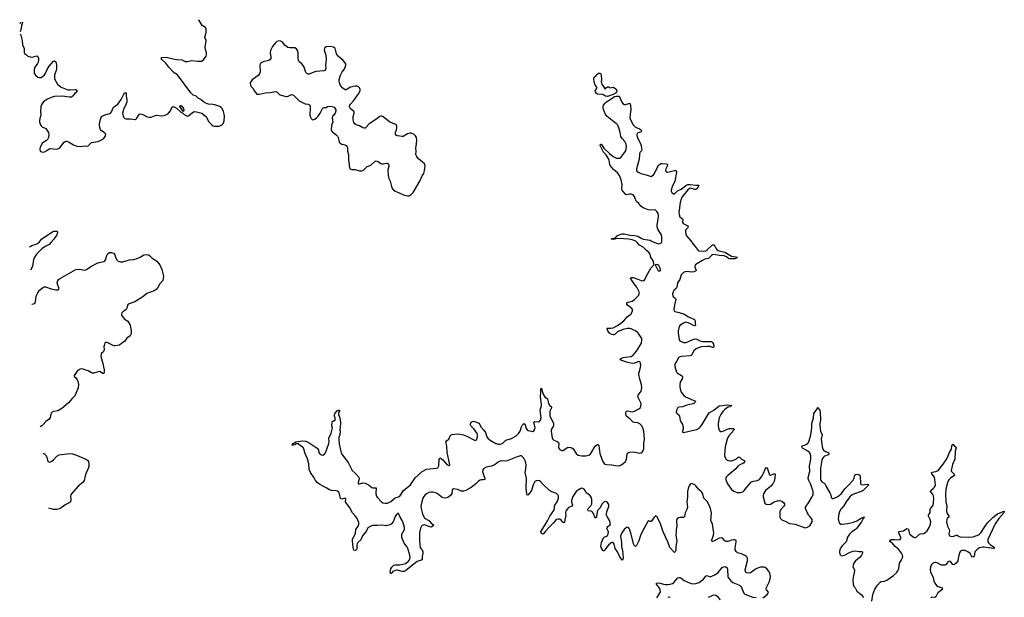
# Model space of a CAD drawing. Header units: inches. Extents: x 1771465 to 1971076, y 472029 to 643563.
# Tile 59 of 127: x 1771465 to 1789093, y 631677 to 642022. Entities that reach past the tile are written whole.
import ezdxf

# ---------------------------------------------------------------- set-up
doc = ezdxf.new("R2010")
doc.units = ezdxf.units.IN
doc.header["$MEASUREMENT"] = 0
for name, color, linetype in [('B7673', 7, 'Continuous'), ('B7674', 7, 'Continuous'), ('B7683', 7, 'Continuous'), ('B7684', 7, 'Continuous')]:
    doc.layers.add(name, color=color, linetype=linetype)

msp = doc.modelspace()

# ---------------------------------------------------------------- linework, layer by layer
at = {"layer": 'B7673', "color": 6}
for points, elevation in [([(1771980, 640000), (1771986, 639954), (1771980, 639910), (1771963, 639877), (1771943, 639857), (1771869, 639811), (1771830, 639734), (1771823, 639710), (1771824, 639690), (1771834, 639670), (1771857, 639657), (1771890, 639650), (1771910, 639654), (1771950, 639677), (1771990, 639709), (1772010, 639716), (1772130, 639706), (1772150, 639708), (1772177, 639723), (1772264, 639830), (1772290, 639845), (1772310, 639847), (1772337, 639837), (1772430, 639781), (1772490, 639760), (1772550, 639754), (1772630, 639766), (1772670, 639759), (1772694, 639766), (1772730, 639807), (1772750, 639821), (1772870, 639842), (1772931, 639869), (1772964, 639890), (1772998, 639930), (1773009, 639970), (1772992, 639990), (1772977, 640000)], 600), ([(1777076, 640000), (1777127, 639967), (1777154, 639934), (1777166, 639910), (1777187, 639830), (1777201, 639810), (1777231, 639791), (1777290, 639779), (1777310, 639767), (1777326, 639746), (1777333, 639730), (1777337, 639670), (1777350, 639610), (1777353, 639510), (1777363, 639430), (1777362, 639402), (1777378, 639350), (1777410, 639339), (1777470, 639341), (1777550, 639314), (1777590, 639315), (1777619, 639330), (1777687, 639393), (1777750, 639417), (1777830, 639487), (1777850, 639494), (1777885, 639485), (1777930, 639447), (1777950, 639443), (1777970, 639439), (1778030, 639455), (1778050, 639451), (1778070, 639431), (1778072, 639412), (1778072, 639390), (1778058, 639330), (1778060, 639230), (1778076, 639176), (1778095, 639130), (1778129, 639009), (1778146, 638986), (1778190, 638951), (1778250, 638930), (1778350, 638882), (1778410, 638867), (1778430, 638868), (1778450, 638874), (1778470, 638888), (1778512, 638928), (1778630, 639128), (1778670, 639224), (1778702, 639270), (1778709, 639290), (1778713, 639330), (1778726, 639390), (1778721, 639421), (1778710, 639441), (1778607, 639530), (1778577, 639570), (1778560, 639610), (1778565, 639670), (1778560, 639730), (1778571, 639790), (1778578, 639870), (1778571, 639910), (1778550, 639943), (1778519, 639970), (1778470, 639988), (1778450, 639988), (1778410, 639978), (1778330, 639933), (1778310, 639931), (1778230, 639941), (1778210, 639947), (1778195, 639970), (1778192, 639990), (1778195, 640000)], 600), ([(1771638, 637949), (1771650, 637963), (1771680, 637980), (1771759, 638001), (1771786, 638014), (1771818, 638042), (1771855, 638090), (1771878, 638110), (1772050, 638224), (1772070, 638232), (1772116, 638236), (1772130, 638234), (1772143, 638223), (1772145, 638210), (1772132, 638170), (1772075, 638090), (1772030, 638036), (1771990, 637997), (1771922, 637958), (1771863, 637917), (1771772, 637828), (1771754, 637806), (1771724, 637756), (1771714, 637730), (1771696, 637604), (1771656, 637539)], 600), ([(1771682, 636926), (1771690, 636926), (1771730, 636937), (1771741, 636950), (1771748, 636970), (1771760, 637070), (1771788, 637130), (1771821, 637179), (1771890, 637232), (1771910, 637240), (1771930, 637240), (1772030, 637199), (1772115, 637185), (1772153, 637187), (1772171, 637210), (1772146, 637270), (1772137, 637310), (1772147, 637350), (1772160, 637370), (1772177, 637383), (1772470, 637549), (1772530, 637557), (1772630, 637538), (1772661, 637550), (1772738, 637602), (1772850, 637660), (1772890, 637675), (1772970, 637690), (1772990, 637706), (1772999, 637721), (1773030, 637816), (1773050, 637836), (1773071, 637850), (1773110, 637854), (1773150, 637838), (1773170, 637810), (1773180, 637770), (1773200, 637730), (1773230, 637700), (1773250, 637690), (1773270, 637686), (1773310, 637687), (1773350, 637695), (1773430, 637723), (1773510, 637728), (1773550, 637737), (1773624, 637770), (1773690, 637811), (1773730, 637817), (1773770, 637811), (1773790, 637798), (1773830, 637757), (1773919, 637699), (1773974, 637634), (1774012, 637548), (1774037, 637430), (1774035, 637390), (1774025, 637350), (1773977, 637290), (1773937, 637223), (1773909, 637191), (1773870, 637167), (1773742, 637118), (1773670, 637061), (1773529, 636971), (1773410, 636929), (1773394, 636910), (1773382, 636858), (1773369, 636831), (1773349, 636811), (1773310, 636788), (1773293, 636770), (1773287, 636747), (1773289, 636730), (1773298, 636710), (1773350, 636654), (1773370, 636639), (1773403, 636623), (1773444, 636550), (1773461, 636450), (1773462, 636410), (1773457, 636383), (1773441, 636359), (1773384, 636316), (1773342, 636258), (1773296, 636230), (1773250, 636192), (1773170, 636180), (1773150, 636183), (1773030, 636238), (1773010, 636243), (1772990, 636232), (1772975, 636190), (1772972, 636170), (1772978, 636110), (1772974, 636090), (1772958, 636070), (1772930, 636049), (1772921, 636030), (1772918, 636010), (1772925, 635965), (1772948, 635890), (1772977, 635750), (1772978, 635710), (1772970, 635686), (1772950, 635687), (1772913, 635713), (1772890, 635719), (1772870, 635718), (1772794, 635690), (1772770, 635690), (1772750, 635697), (1772690, 635735), (1772630, 635750), (1772590, 635769), (1772550, 635762), (1772497, 635730), (1772438, 635650), (1772442, 635630), (1772470, 635606), (1772497, 635570), (1772508, 635548), (1772520, 635490), (1772511, 635430), (1772473, 635327), (1772453, 635287), (1772396, 635230), (1772341, 635159), (1772222, 635058), (1772150, 635018), (1772070, 635006), (1772044, 634996), (1772030, 634975), (1772010, 634896), (1771995, 634870), (1771933, 634827), (1771884, 634770), (1771859, 634750), (1771831, 634729)], 600), ([(1780000, 634075), (1779950, 634038), (1779910, 634023), (1779815, 634005), (1779776, 633984), (1779757, 633963), (1779753, 633930), (1779774, 633850), (1779790, 633810), (1779792, 633788), (1779770, 633781), (1779730, 633782), (1779710, 633776), (1779682, 633758), (1779630, 633710), (1779550, 633646), (1779450, 633589), (1779410, 633577), (1779370, 633576), (1779310, 633607), (1779230, 633621), (1779210, 633600), (1779201, 633539), (1779178, 633502), (1779130, 633467), (1779090, 633455), (1779050, 633460), (1779030, 633467), (1778937, 633537), (1778910, 633550), (1778870, 633562), (1778830, 633561), (1778790, 633552), (1778750, 633531), (1778724, 633510), (1778699, 633481), (1778683, 633450), (1778663, 633390), (1778645, 633310), (1778650, 633270), (1778677, 633170), (1778698, 633118), (1778714, 633094), (1778789, 633050), (1778830, 633006), (1778856, 632990), (1778877, 632970), (1778862, 632950), (1778830, 632936), (1778810, 632938), (1778710, 632974), (1778690, 632972), (1778670, 632962), (1778658, 632950), (1778643, 632917), (1778624, 632830), (1778626, 632690), (1778636, 632570), (1778647, 632550), (1778670, 632526), (1778683, 632490), (1778683, 632470), (1778670, 632410), (1778669, 632351), (1778584, 632316), (1778559, 632301), (1778370, 632150), (1778350, 632141), (1778318, 632142), (1778287, 632147), (1778230, 632164), (1778210, 632161), (1778143, 632137), (1778130, 632114), (1778110, 632099), (1778098, 632130), (1778110, 632186), (1778130, 632215), (1778165, 632250), (1778190, 632259), (1778270, 632259), (1778346, 632274), (1778375, 632285), (1778420, 632320), (1778442, 632350), (1778458, 632390), (1778453, 632430), (1778416, 632550), (1778396, 632590), (1778349, 632649), (1778309, 632749), (1778305, 632790), (1778309, 632810), (1778352, 632890), (1778357, 632910), (1778355, 632930), (1778325, 633030), (1778314, 633054), (1778275, 633110), (1778250, 633181), (1778230, 633181), (1778210, 633161), (1778190, 633122), (1778153, 633030), (1778117, 632990), (1778090, 632973), (1778030, 632958), (1777950, 632967), (1777870, 632961), (1777790, 632965), (1777750, 632952), (1777701, 632919), (1777691, 632909), (1777673, 632870), (1777656, 632844), (1777603, 632777), (1777570, 632709), (1777522, 632658), (1777506, 632634), (1777499, 632610), (1777501, 632550), (1777494, 632530), (1777470, 632518), (1777450, 632524), (1777438, 632570), (1777425, 632690), (1777426, 632710), (1777475, 632825), (1777484, 632890), (1777527, 632953), (1777536, 632990), (1777535, 633015), (1777521, 633061), (1777499, 633099), (1777474, 633134), (1777426, 633190), (1777377, 633277), (1777308, 633370), (1777301, 633390), (1777303, 633443), (1777293, 633453), (1777230, 633436), (1777210, 633448), (1777193, 633533), (1777179, 633559), (1777158, 633578), (1777130, 633586), (1777050, 633590), (1777010, 633601), (1776950, 633635), (1776931, 633651), (1776830, 633703), (1776799, 633730), (1776764, 633770), (1776738, 633818), (1776670, 633910), (1776650, 633969), (1776640, 634070), (1776619, 634159), (1776570, 634264), (1776557, 634317), (1776540, 634360), (1776490, 634390), (1776450, 634423), (1776410, 634423), (1776390, 634409), (1776356, 634404), (1776350, 634398), (1776347, 634407), (1776346, 634410), (1776364, 634430), (1776410, 634460), (1776530, 634481), (1776590, 634473), (1776630, 634456), (1776790, 634346), (1776805, 634330), (1776814, 634310), (1776821, 634270), (1776834, 634250), (1776870, 634228), (1776890, 634225), (1776922, 634238), (1776938, 634262), (1777001, 634430), (1777004, 634470), (1776998, 634530), (1777043, 634617), (1777061, 634690), (1777063, 634710), (1777055, 634750), (1777060, 634820), (1777070, 634834), (1777090, 634842), (1777110, 634842), (1777115, 634850), (1777116, 634890), (1777103, 634923), (1777101, 634950), (1777110, 634971), (1777150, 635017), (1777170, 635031), (1777190, 635031), (1777190, 635010), (1777175, 634990), (1777172, 634950), (1777194, 634890), (1777210, 634810), (1777210, 634790), (1777197, 634670), (1777201, 634650), (1777196, 634590), (1777180, 634540), (1777177, 634510), (1777184, 634424), (1777205, 634345), (1777213, 634290), (1777223, 634263), (1777244, 634224), (1777348, 634090), (1777416, 633950), (1777470, 633901), (1777536, 633830), (1777545, 633805), (1777526, 633730), (1777528, 633708), (1777549, 633709), (1777610, 633727), (1777650, 633722), (1777710, 633691), (1777770, 633642), (1777790, 633635), (1777830, 633640), (1777850, 633635), (1777850, 633610), (1777841, 633570), (1777840, 633530), (1777855, 633490), (1777868, 633468), (1777945, 633385), (1777967, 633370), (1778010, 633361), (1778050, 633366), (1778110, 633395), (1778190, 633461), (1778250, 633478), (1778270, 633491), (1778338, 633590), (1778461, 633690), (1778544, 633816), (1778669, 633931), (1778750, 633975), (1778930, 633990), (1778950, 633998), (1778960, 634010), (1778967, 634033), (1778973, 634147), (1778986, 634174), (1779010, 634164), (1779039, 634139), (1779110, 634055), (1779150, 634037), (1779169, 634050), (1779158, 634078), (1779120, 634270), (1779112, 634392), (1779097, 634463), (1779098, 634470), (1779110, 634483), (1779150, 634510), (1779171, 634570), (1779190, 634588), (1779210, 634595), (1779310, 634602), (1779410, 634589), (1779470, 634566), (1779610, 634494), (1779630, 634490), (1779642, 634498), (1779651, 634509), (1779662, 634550), (1779662, 634590), (1779654, 634610), (1779595, 634695), (1779540, 634750), (1779532, 634770), (1779541, 634799), (1779550, 634812), (1779570, 634826), (1779590, 634829), (1779606, 634826), (1779690, 634797), (1779719, 634730), (1779773, 634673), (1779804, 634630), (1779830, 634553), (1779846, 634530), (1779890, 634492), (1779991, 634431), (1780000, 634429)], 500), ([(1771883, 634252), (1771892, 634252), (1771910, 634245), (1771927, 634230), (1771950, 634185), (1771971, 634111), (1771990, 634099), (1772030, 634110), (1772070, 634141), (1772130, 634202), (1772170, 634227), (1772210, 634235), (1772370, 634251), (1772410, 634244), (1772482, 634222), (1772650, 634154), (1772685, 634130), (1772695, 634110), (1772703, 634070), (1772703, 634017), (1772694, 633986), (1772645, 633875), (1772620, 633770), (1772599, 633741), (1772514, 633666), (1772390, 633530), (1772379, 633510), (1772376, 633490), (1772383, 633430), (1772381, 633410), (1772372, 633388), (1772351, 633369), (1772290, 633337), (1772210, 633281), (1772170, 633262), (1772130, 633252), (1772070, 633252), (1771987, 633274)], 600)]:
    msp.add_lwpolyline(points, dxfattribs=dict(at, elevation=elevation))
at = {"layer": 'B7674', "color": 6, "elevation": 600}
for points in [[(1772977, 640000), (1772930, 640031), (1772913, 640053), (1772900, 640090), (1772894, 640130), (1772897, 640170), (1772924, 640276), (1772931, 640289), (1772950, 640301), (1773030, 640329), (1773070, 640338), (1773090, 640350), (1773110, 640375), (1773145, 640455), (1773167, 640473), (1773199, 640490), (1773220, 640510), (1773280, 640590), (1773330, 640690), (1773350, 640710), (1773370, 640710), (1773373, 640650), (1773386, 640590), (1773385, 640550), (1773365, 640495), (1773329, 640430), (1773306, 640350), (1773316, 640296), (1773330, 640271), (1773350, 640250), (1773370, 640246), (1773450, 640249), (1773530, 640234), (1773550, 640244), (1773562, 640258), (1773591, 640309), (1773610, 640330), (1773630, 640336), (1773670, 640326), (1773750, 640283), (1773790, 640276), (1773821, 640279), (1773910, 640310), (1774010, 640302), (1774050, 640305), (1774096, 640324), (1774131, 640349), (1774163, 640390), (1774190, 640450), (1774210, 640465), (1774230, 640461), (1774275, 640435), (1774350, 640369), (1774388, 640348), (1774410, 640324), (1774470, 640294), (1774490, 640299), (1774559, 640361), (1774590, 640376), (1774630, 640373), (1774726, 640346), (1774790, 640295), (1774810, 640268), (1774850, 640193), (1774910, 640133), (1774930, 640120), (1774950, 640116), (1775030, 640117), (1775069, 640130), (1775097, 640150), (1775113, 640170), (1775127, 640210), (1775130, 640290), (1775126, 640330), (1775117, 640377), (1775090, 640433), (1775072, 640452), (1775050, 640465), (1774958, 640498), (1774926, 640506), (1774848, 640508), (1774810, 640519), (1774757, 640550), (1774709, 640590), (1774658, 640618), (1774627, 640650), (1774610, 640661), (1774571, 640671), (1774560, 640680), (1774531, 640711), (1774310, 641012), (1774290, 641033), (1774230, 641070), (1774210, 641088), (1774137, 641170), (1774081, 641241), (1774012, 641310), (1773999, 641330), (1774012, 641348), (1774090, 641350), (1774210, 641320), (1774270, 641310), (1774366, 641306), (1774430, 641276), (1774470, 641276), (1774550, 641289), (1774650, 641277), (1774701, 641279), (1774718, 641282), (1774750, 641299), (1774793, 641350), (1774804, 641370), (1774809, 641390), (1774810, 641430), (1774792, 641490), (1774786, 641530), (1774802, 641650), (1774785, 641690), (1774782, 641710), (1774806, 641790), (1774804, 641850), (1774800, 641870), (1774790, 641884), (1774730, 641918), (1774679, 642010), (1774665, 642022)], [(1771465, 641954), (1771470, 641954), (1771486, 641970), (1771487, 641979)], [(1771516, 641980), (1771510, 641948), (1771498, 641930), (1771499, 641910), (1771490, 641862), (1771472, 641807)], [(1771473, 641768), (1771483, 641743), (1771507, 641650), (1771516, 641570), (1771544, 641504), (1771545, 641430), (1771550, 641414), (1771590, 641390), (1771610, 641372), (1771650, 641358), (1771690, 641354), (1771770, 641373), (1771790, 641366), (1771801, 641341), (1771803, 641303), (1771796, 641264), (1771784, 641236), (1771739, 641170), (1771726, 641130), (1771723, 641110), (1771727, 641070), (1771733, 641050), (1771746, 641026), (1771790, 640991), (1771810, 640986), (1771850, 640986), (1771870, 640996), (1771910, 641033), (1771930, 641062), (1771960, 641130), (1771993, 641187), (1772070, 641278), (1772090, 641287), (1772110, 641267), (1772116, 641250), (1772124, 641204), (1772126, 641150), (1772118, 641110), (1772090, 641037), (1772089, 640970), (1772093, 640950), (1772140, 640870), (1772210, 640815), (1772328, 640768), (1772370, 640766), (1772450, 640775), (1772473, 640770), (1772495, 640750), (1772486, 640730), (1772450, 640698), (1772413, 640650), (1772390, 640635), (1772350, 640632), (1772230, 640652), (1772090, 640647), (1772030, 640630), (1771950, 640590), (1771893, 640550), (1771862, 640510), (1771846, 640470), (1771842, 640450), (1771838, 640390), (1771844, 640310), (1771824, 640250), (1771818, 640210), (1771821, 640190), (1771834, 640150), (1771850, 640124), (1771870, 640105), (1771933, 640073), (1771960, 640040), (1771980, 640000)], [(1778195, 640000), (1778211, 640050), (1778218, 640090), (1778217, 640117), (1778204, 640144), (1778190, 640154), (1778150, 640164), (1778084, 640190), (1777970, 640284), (1777950, 640296), (1777930, 640296), (1777910, 640287), (1777864, 640250), (1777750, 640175), (1777717, 640150), (1777670, 640095), (1777650, 640081), (1777630, 640079), (1777610, 640084), (1777550, 640124), (1777490, 640138), (1777470, 640152), (1777450, 640181), (1777435, 640230), (1777436, 640290), (1777455, 640350), (1777453, 640370), (1777443, 640383), (1777390, 640424), (1777374, 640450), (1777371, 640470), (1777374, 640490), (1777388, 640512), (1777442, 640570), (1777530, 640696), (1777559, 640750), (1777562, 640770), (1777557, 640790), (1777550, 640804), (1777530, 640821), (1777506, 640830), (1777470, 640832), (1777390, 640815), (1777330, 640777), (1777310, 640769), (1777290, 640769), (1777250, 640794), (1777210, 640842), (1777189, 640890), (1777184, 640930), (1777187, 640950), (1777207, 641030), (1777241, 641090), (1777272, 641130), (1777294, 641170), (1777307, 641210), (1777305, 641230), (1777294, 641250), (1777258, 641290), (1777169, 641369), (1777151, 641390), (1777139, 641410), (1777122, 641490), (1777110, 641514), (1777082, 641530), (1777030, 641540), (1776950, 641537), (1776933, 641527), (1776925, 641515), (1776919, 641490), (1776923, 641457), (1776949, 641389), (1776955, 641310), (1776942, 641210), (1776948, 641150), (1776943, 641130), (1776928, 641112), (1776910, 641104), (1776770, 641096), (1776730, 641085), (1776650, 641047), (1776630, 641047), (1776610, 641055), (1776590, 641074), (1776557, 641170), (1776541, 641201), (1776510, 641236), (1776469, 641269), (1776455, 641290), (1776448, 641330), (1776451, 641430), (1776440, 641470), (1776421, 641501), (1776390, 641516), (1776310, 641517), (1776267, 641527), (1776220, 641560), (1776170, 641618), (1776130, 641641), (1776090, 641637), (1776070, 641629), (1776044, 641610), (1775990, 641541), (1775958, 641470), (1775950, 641430), (1775961, 641350), (1775960, 641330), (1775950, 641310), (1775926, 641294), (1775826, 641270), (1775786, 641250), (1775770, 641230), (1775766, 641210), (1775768, 641090), (1775758, 641050), (1775735, 641025), (1775630, 640944), (1775601, 640910), (1775593, 640890), (1775596, 640850), (1775610, 640827), (1775647, 640790), (1775663, 640750), (1775691, 640710), (1775710, 640691), (1775750, 640686), (1775866, 640714), (1775950, 640718), (1776050, 640736), (1776070, 640728), (1776110, 640688), (1776130, 640674), (1776229, 640649), (1776250, 640646), (1776270, 640650), (1776330, 640684), (1776370, 640672), (1776470, 640571), (1776490, 640556), (1776550, 640526), (1776578, 640518), (1776632, 640512), (1776655, 640495), (1776663, 640470), (1776664, 640444), (1776660, 640310), (1776670, 640276), (1776685, 640250), (1776710, 640231), (1776730, 640233), (1776750, 640242), (1776785, 640270), (1776810, 640297), (1776844, 640350), (1776886, 640434), (1776896, 640444), (1776910, 640451), (1776952, 640448), (1776978, 640470), (1777010, 640476), (1777052, 640470), (1777093, 640453), (1777123, 640410), (1777123, 640390), (1777111, 640350), (1777091, 640310), (1777070, 640299), (1777063, 640290), (1777062, 640258), (1777073, 640190), (1777048, 640130), (1777042, 640050), (1777048, 640030), (1777066, 640006), (1777076, 640000)]]:
    msp.add_lwpolyline(points, dxfattribs=at)
msp.add_lwpolyline([(1774390, 640378), (1774330, 640469), (1774336, 640484), (1774350, 640486), (1774370, 640471), (1774399, 640430), (1774402, 640390)], close=True, dxfattribs=at)
at = {"layer": 'B7683', "color": 6, "elevation": 500}
for points in [[(1780000, 634429), (1780030, 634419), (1780070, 634422), (1780110, 634434), (1780130, 634447), (1780170, 634490), (1780270, 634521), (1780351, 634570), (1780393, 634610), (1780423, 634650), (1780433, 634670), (1780448, 634732), (1780470, 634768), (1780490, 634788), (1780513, 634773), (1780527, 634710), (1780550, 634676), (1780570, 634664), (1780630, 634650), (1780650, 634649), (1780670, 634656), (1780690, 634688), (1780693, 634710), (1780669, 634811), (1780690, 634824), (1780750, 634822), (1780770, 634828), (1780790, 634850), (1780802, 634890), (1780786, 635026), (1780808, 635110), (1780808, 635130), (1780787, 635270), (1780798, 635350), (1780794, 635410), (1780810, 635423), (1780818, 635370), (1780843, 635303), (1780870, 635265), (1780916, 635230), (1780931, 635150), (1780950, 635119), (1780989, 635090), (1780987, 635070), (1780958, 635010), (1780954, 634970), (1780959, 634930), (1781020, 634790), (1781025, 634770), (1781021, 634750), (1780984, 634690), (1780980, 634670), (1780980, 634650), (1781000, 634530), (1781008, 634510), (1781027, 634490), (1781090, 634465), (1781109, 634450), (1781116, 634430), (1781110, 634370), (1781114, 634354), (1781130, 634332), (1781150, 634316), (1781170, 634307), (1781190, 634307), (1781270, 634358), (1781295, 634365), (1781330, 634362), (1781353, 634353), (1781375, 634335), (1781430, 634250), (1781465, 634225), (1781529, 634209), (1781610, 634210), (1781650, 634220), (1781670, 634231), (1781690, 634252), (1781770, 634382), (1781790, 634402), (1781810, 634414), (1781830, 634410), (1781835, 634390), (1781837, 634343), (1781854, 634250), (1781889, 634149), (1781908, 634108), (1781930, 634076), (1781950, 634061), (1781974, 634054), (1782067, 634047), (1782170, 634031), (1782210, 634037), (1782230, 634045), (1782270, 634071), (1782309, 634110), (1782330, 634154), (1782339, 634241), (1782350, 634260), (1782368, 634272), (1782390, 634277), (1782450, 634281), (1782570, 634260), (1782590, 634264), (1782610, 634278), (1782630, 634305), (1782639, 634330), (1782642, 634350), (1782637, 634430), (1782651, 634510), (1782638, 634650), (1782622, 634710), (1782596, 634756), (1782565, 634785), (1782530, 634803), (1782470, 634806), (1782450, 634814), (1782390, 634874), (1782333, 634913), (1782321, 634930), (1782316, 634970), (1782317, 634990), (1782330, 635013), (1782350, 635014), (1782430, 635000), (1782470, 635009), (1782548, 635050), (1782573, 635070), (1782586, 635094), (1782592, 635150), (1782533, 635270), (1782540, 635300), (1782589, 635370), (1782602, 635430), (1782596, 635490), (1782566, 635586), (1782547, 635670), (1782550, 635690), (1782576, 635770), (1782584, 635830), (1782582, 635870), (1782570, 635896), (1782550, 635903), (1782470, 635870), (1782430, 635867), (1782327, 635887), (1782217, 635930), (1782224, 635950), (1782268, 635970), (1782310, 635981), (1782410, 635992), (1782430, 636000), (1782450, 636015), (1782510, 636085), (1782595, 636230), (1782606, 636290), (1782603, 636310), (1782594, 636330), (1782530, 636419), (1782484, 636450), (1782410, 636485), (1782389, 636489), (1782350, 636489), (1782270, 636474), (1782170, 636431), (1782126, 636390), (1782110, 636381), (1782090, 636379), (1782066, 636386), (1782023, 636410), (1781997, 636450), (1781983, 636490), (1781990, 636499), (1782050, 636496), (1782090, 636504), (1782170, 636547), (1782230, 636587), (1782280, 636630), (1782342, 636698), (1782407, 636750), (1782433, 636790), (1782439, 636810), (1782436, 636830), (1782425, 636850), (1782348, 636910), (1782334, 636930), (1782336, 636950), (1782358, 636962), (1782430, 636984), (1782472, 637010), (1782550, 637090), (1782558, 637110), (1782560, 637130), (1782555, 637150), (1782513, 637230), (1782466, 637290), (1782421, 637361), (1782395, 637390), (1782418, 637402), (1782450, 637404), (1782530, 637376), (1782590, 637349), (1782630, 637345), (1782647, 637353), (1782670, 637387), (1782690, 637433), (1782763, 637570), (1782810, 637623), (1782822, 637630), (1782821, 637650), (1782805, 637710), (1782765, 637765), (1782750, 637821), (1782731, 637850), (1782686, 637886), (1782630, 637946), (1782564, 637984), (1782523, 638030), (1782494, 638054), (1782430, 638080), (1782370, 638092), (1782190, 638102), (1782140, 638100), (1782124, 638096), (1782123, 638090), (1782090, 638085), (1782055, 638090), (1782070, 638101), (1782130, 638116), (1782163, 638150), (1782197, 638170), (1782250, 638185), (1782290, 638188), (1782390, 638165), (1782470, 638156), (1782530, 638143), (1782590, 638108), (1782630, 638091), (1782750, 638076), (1782790, 638047), (1782870, 638019), (1782910, 638010), (1782941, 638019), (1782953, 638030), (1782960, 638050), (1782961, 638130), (1782954, 638170), (1782945, 638190), (1782899, 638259), (1782880, 638310), (1782877, 638350), (1782897, 638450), (1782901, 638510), (1782896, 638550), (1782875, 638590), (1782851, 638611), (1782830, 638617), (1782750, 638612), (1782715, 638615), (1782630, 638650), (1782583, 638683), (1782547, 638730), (1782509, 638769), (1782490, 638800), (1782470, 638853), (1782450, 638884), (1782430, 638894), (1782410, 638897), (1782384, 638896), (1782330, 638883), (1782310, 638897), (1782267, 638947), (1782253, 638970), (1782248, 638990), (1782249, 639070), (1782235, 639155), (1782205, 639230), (1782170, 639282), (1782098, 639338), (1782037, 639410), (1782028, 639428), (1782020, 639500), (1782003, 639543), (1781963, 639603), (1781917, 639650), (1781860, 639770), (1781862, 639790), (1781870, 639791), (1781890, 639779), (1781924, 639724), (1782023, 639623), (1782090, 639575), (1782150, 639544), (1782170, 639540), (1782210, 639543), (1782230, 639553), (1782310, 639667), (1782323, 639697), (1782331, 639750), (1782326, 639790), (1782299, 639839), (1782250, 639896), (1782230, 639929), (1782214, 640000)], [(1782558, 640000), (1782528, 639990), (1782513, 639967), (1782513, 639950), (1782524, 639910), (1782588, 639788), (1782602, 639690), (1782593, 639670), (1782570, 639643), (1782559, 639610), (1782554, 639526), (1782510, 639350), (1782509, 639330), (1782515, 639310), (1782536, 639290), (1782587, 639267), (1782683, 639243), (1782750, 639217), (1782770, 639216), (1782790, 639223), (1782815, 639245), (1782831, 639269), (1782889, 639390), (1782900, 639410), (1782920, 639430), (1782950, 639444), (1782970, 639446), (1783042, 639442), (1783057, 639437), (1783064, 639430), (1783064, 639410), (1783034, 639350), (1783030, 639330), (1783031, 639310), (1783050, 639291), (1783070, 639289), (1783190, 639319), (1783210, 639320), (1783227, 639307), (1783227, 639287), (1783194, 639130), (1783147, 639030), (1783128, 638970), (1783130, 638950), (1783140, 638930), (1783170, 638902), (1783190, 638905), (1783243, 638957), (1783310, 638989), (1783389, 639051), (1783430, 639070), (1783470, 639073), (1783570, 639056), (1783618, 639058), (1783624, 639050), (1783615, 639030), (1783590, 638997), (1783570, 638983), (1783550, 638981), (1783500, 639000), (1783470, 639002), (1783450, 638994), (1783430, 638976), (1783328, 638850), (1783310, 638810), (1783291, 638750), (1783270, 638610), (1783267, 638570), (1783271, 638531), (1783285, 638490), (1783335, 638450), (1783334, 638390), (1783345, 638370), (1783425, 638330), (1783433, 638313), (1783421, 638290), (1783387, 638250), (1783383, 638230), (1783389, 638190), (1783406, 638150), (1783479, 638059), (1783520, 638000), (1783560, 637960), (1783610, 637890), (1783624, 637884), (1783710, 637875), (1783750, 637881), (1783770, 637894), (1783870, 637990), (1783890, 637992), (1783909, 637969), (1783928, 637928), (1783947, 637907), (1783970, 637888), (1783990, 637880), (1784090, 637856), (1784210, 637789), (1784316, 637770), (1784301, 637750), (1784270, 637742), (1784190, 637739), (1784170, 637741), (1784151, 637750), (1784117, 637777), (1784075, 637795), (1783990, 637798), (1783890, 637814), (1783870, 637809), (1783850, 637796), (1783818, 637762), (1783796, 637744), (1783730, 637732), (1783690, 637712), (1783590, 637650), (1783566, 637630), (1783553, 637610), (1783550, 637590), (1783570, 637550), (1783574, 637530), (1783564, 637516), (1783536, 637504), (1783510, 637502), (1783389, 637511), (1783350, 637493), (1783330, 637476), (1783310, 637450), (1783282, 637370), (1783252, 637330), (1783243, 637310), (1783230, 637230), (1783218, 637210), (1783175, 637170), (1783164, 637150), (1783154, 637110), (1783160, 637070), (1783207, 637030), (1783210, 637014), (1783186, 636910), (1783176, 636830), (1783185, 636805), (1783197, 636797), (1783270, 636781), (1783367, 636747), (1783430, 636705), (1783548, 636650), (1783558, 636630), (1783560, 636590), (1783567, 636553), (1783559, 636541), (1783550, 636538), (1783530, 636543), (1783477, 636577), (1783435, 636595), (1783390, 636602), (1783350, 636588), (1783290, 636550), (1783270, 636530), (1783252, 636450), (1783253, 636413), (1783268, 636330), (1783270, 636290), (1783286, 636270), (1783350, 636243), (1783390, 636240), (1783428, 636250), (1783530, 636298), (1783570, 636306), (1783590, 636301), (1783650, 636270), (1783690, 636257), (1783830, 636260), (1783850, 636257), (1783870, 636241), (1783888, 636210), (1783893, 636170), (1783887, 636153), (1783870, 636152), (1783827, 636167), (1783770, 636171), (1783670, 636161), (1783601, 636139), (1783575, 636125), (1783537, 636090), (1783490, 636016), (1783470, 636002), (1783308, 635992), (1783270, 635978), (1783261, 635970), (1783230, 635906), (1783205, 635875), (1783195, 635850), (1783194, 635810), (1783224, 635710), (1783243, 635690), (1783316, 635650), (1783332, 635630), (1783333, 635610), (1783327, 635593), (1783292, 635530), (1783283, 635490), (1783282, 635450), (1783287, 635410), (1783309, 635350), (1783353, 635293), (1783383, 635270), (1783566, 635190), (1783561, 635170), (1783536, 635150), (1783518, 635142), (1783410, 635116), (1783330, 635090), (1783270, 635082), (1783250, 635074), (1783224, 635030), (1783219, 634990), (1783234, 634970), (1783270, 634940), (1783281, 634921), (1783290, 634851), (1783297, 634830), (1783330, 634770), (1783345, 634730), (1783345, 634695), (1783331, 634650), (1783334, 634634), (1783350, 634626), (1783528, 634672), (1783590, 634684), (1783630, 634705), (1783670, 634752), (1783795, 634965), (1783810, 634980), (1783891, 635029), (1783990, 635107), (1784050, 635111), (1784130, 635124), (1784215, 635110), (1784190, 635099), (1784183, 635090), (1784150, 635081), (1784117, 635063), (1784083, 635037), (1784054, 635006), (1784016, 634950), (1783987, 634890), (1783970, 634790), (1783973, 634750), (1783985, 634685), (1783990, 634668), (1784009, 634649), (1784030, 634649), (1784070, 634659), (1784130, 634690), (1784170, 634702), (1784240, 634700), (1784259, 634690), (1784252, 634670), (1784160, 634570), (1784142, 634538), (1784132, 634508), (1784098, 634370), (1784088, 634308), (1784086, 634210), (1784110, 634155), (1784130, 634136), (1784150, 634126), (1784190, 634122), (1784210, 634124), (1784277, 634143), (1784301, 634159), (1784330, 634185), (1784350, 634187), (1784390, 634149), (1784436, 634130), (1784445, 634110), (1784430, 634086), (1784410, 634071), (1784370, 634057), (1784330, 634030), (1784284, 633976), (1784141, 633859), (1784115, 633830), (1784107, 633810), (1784107, 633790), (1784119, 633750), (1784140, 633710), (1784210, 633610), (1784250, 633581), (1784310, 633555), (1784368, 633552), (1784410, 633568), (1784436, 633590), (1784481, 633650), (1784570, 633745), (1784604, 633756), (1784670, 633767), (1784710, 633789), (1784758, 633850), (1784782, 633898), (1784810, 633973), (1784830, 634004), (1784850, 633998), (1784890, 633871), (1784910, 633867), (1784970, 633889), (1784988, 633888), (1784992, 633872), (1784977, 633770), (1784952, 633708), (1784910, 633662), (1784820, 633590), (1784782, 633530), (1784774, 633494), (1784776, 633476), (1784806, 633366), (1784828, 633348), (1784870, 633337), (1784910, 633348), (1784975, 633385), (1785030, 633407), (1785070, 633412), (1785110, 633398), (1785147, 633370), (1785158, 633350), (1785156, 633330), (1785144, 633310), (1785094, 633250), (1785076, 633210), (1785072, 633170), (1785075, 633115), (1785084, 633090), (1785096, 633076), (1785110, 633065), (1785170, 633042), (1785250, 632999), (1785350, 632987), (1785510, 632926), (1785530, 632924), (1785570, 632932), (1785610, 632957), (1785655, 633030), (1785654, 633070), (1785642, 633090), (1785610, 633122), (1785590, 633150), (1785532, 633270), (1785533, 633290), (1785543, 633310), (1785590, 633371), (1785650, 633468), (1785670, 633510), (1785674, 633530), (1785672, 633570), (1785650, 633645), (1785630, 633696), (1785591, 633770), (1785584, 633804), (1785588, 633848), (1785610, 633931), (1785606, 634030), (1785630, 634150), (1785628, 634208), (1785620, 634250), (1785606, 634270), (1785575, 634295), (1785490, 634342), (1785480, 634350), (1785467, 634373), (1785472, 634388), (1785533, 634407), (1785570, 634427), (1785589, 634451), (1785601, 634479), (1785632, 634590), (1785647, 634710), (1785645, 634790), (1785677, 634890), (1785684, 634970), (1785742, 635050), (1785750, 635074), (1785788, 635028), (1785795, 634990), (1785802, 634850), (1785790, 634790), (1785788, 634750), (1785804, 634650), (1785830, 634590), (1785813, 634510), (1785830, 634373), (1785844, 634330), (1785858, 634310), (1785890, 634288), (1785939, 634270), (1785957, 634250), (1785939, 634230), (1785877, 634203), (1785854, 634186), (1785837, 634163), (1785825, 634135), (1785800, 633990), (1785804, 633790), (1785810, 633770), (1785826, 633746), (1785870, 633723), (1785884, 633704), (1785908, 633648), (1785972, 633550), (1785986, 633510), (1785992, 633472), (1785999, 633459), (1786010, 633448), (1786030, 633446), (1786050, 633452), (1786110, 633482), (1786170, 633528), (1786238, 633622), (1786310, 633690), (1786385, 633775), (1786405, 633810), (1786417, 633863), (1786430, 633876), (1786470, 633883), (1786490, 633878), (1786507, 633867), (1786514, 633850), (1786511, 633810), (1786521, 633750), (1786521, 633710), (1786530, 633699), (1786550, 633694), (1786644, 633704), (1786659, 633699), (1786668, 633690), (1786568, 633590), (1786530, 633572), (1786410, 633532), (1786370, 633510), (1786330, 633476), (1786261, 633390), (1786223, 633317), (1786176, 633270), (1786163, 633250), (1786145, 633210), (1786132, 633170), (1786121, 633090), (1786130, 633031), (1786144, 633004), (1786164, 632990), (1786188, 632988), (1786290, 633000), (1786396, 633024), (1786455, 633045), (1786530, 633095), (1786570, 633110), (1786591, 633110), (1786571, 633109), (1786573, 633090), (1786562, 633078), (1786535, 633030), (1786450, 632914), (1786430, 632894), (1786362, 632850), (1786320, 632810), (1786287, 632753), (1786269, 632691), (1786259, 632670), (1786190, 632602), (1786165, 632570), (1786151, 632530), (1786145, 632490), (1786150, 632451), (1786158, 632438), (1786170, 632426), (1786190, 632422), (1786230, 632434), (1786332, 632488), (1786390, 632506), (1786430, 632509), (1786490, 632498), (1786538, 632498), (1786557, 632490), (1786557, 632470), (1786537, 632430), (1786510, 632398), (1786429, 632330), (1786402, 632290), (1786387, 632250), (1786384, 632230), (1786388, 632210), (1786410, 632170), (1786412, 632152), (1786385, 632030), (1786382, 631990), (1786388, 631910), (1786401, 631870), (1786425, 631845), (1786454, 631790), (1786529, 631730), (1786570, 631675)], [(1786722, 631610), (1786739, 631730), (1786777, 631823), (1786825, 631895), (1786873, 631950), (1786890, 631960), (1786950, 631967), (1786990, 631986), (1787111, 632069), (1787164, 632116), (1787188, 632150), (1787204, 632190), (1787217, 632290), (1787254, 632346), (1787267, 632373), (1787274, 632406), (1787273, 632430), (1787254, 632470), (1787201, 632541), (1787137, 632590), (1787097, 632637), (1787056, 632670), (1787041, 632690), (1787045, 632695), (1787069, 632710), (1787090, 632713), (1787130, 632714), (1787190, 632706), (1787226, 632714), (1787240, 632730), (1787242, 632750), (1787203, 632830), (1787206, 632854), (1787290, 632868), (1787350, 632912), (1787370, 632901), (1787376, 632890), (1787390, 632830), (1787399, 632810), (1787470, 632753), (1787490, 632747), (1787510, 632750), (1787572, 632808), (1787590, 632815), (1787650, 632821), (1787670, 632830), (1787711, 632869), (1787750, 632930), (1787772, 632990), (1787775, 633030), (1787765, 633070), (1787737, 633130), (1787736, 633150), (1787763, 633197), (1787766, 633210), (1787764, 633250), (1787769, 633270), (1787808, 633312), (1787818, 633330), (1787827, 633370), (1787832, 633450), (1787828, 633488), (1787820, 633510), (1787771, 633570), (1787775, 633590), (1787828, 633630), (1787845, 633650), (1787859, 633690), (1787851, 633790), (1787841, 633830), (1787795, 633890), (1787789, 633911), (1787799, 633921), (1787870, 633933), (1787907, 633950), (1787998, 634062), (1788063, 634157), (1788110, 634270), (1788150, 634330), (1788156, 634390), (1788161, 634410), (1788170, 634421), (1788196, 634390), (1788228, 634370), (1788234, 634354), (1788219, 634321), (1788212, 634290), (1788206, 634150), (1788167, 634053), (1788141, 633950), (1788148, 633928), (1788189, 633890), (1788202, 633870), (1788189, 633850), (1788128, 633812), (1788100, 633780), (1788083, 633750), (1788047, 633613), (1788042, 633530), (1788045, 633385), (1788063, 633310), (1788056, 633230), (1788067, 633190), (1788100, 633130), (1788098, 633110), (1788073, 633087), (1788066, 633074), (1788061, 633030), (1788076, 632950), (1788107, 632890), (1788110, 632870), (1788100, 632810), (1788106, 632786), (1788127, 632770), (1788150, 632766), (1788190, 632775), (1788230, 632793), (1788250, 632793), (1788287, 632767), (1788310, 632759), (1788450, 632752), (1788538, 632762), (1788630, 632794), (1788652, 632808), (1788670, 632829), (1788750, 632953), (1788795, 633010), (1788890, 633104), (1788970, 633171), (1789070, 633215), (1789090, 633218), (1789093, 633213), (1789087, 633190), (1788993, 633087), (1788930, 632993), (1788839, 632801), (1788800, 632710), (1788797, 632690), (1788801, 632670), (1788811, 632650), (1788840, 632620), (1788893, 632590), (1788916, 632570), (1788907, 632553), (1788810, 632562), (1788730, 632578), (1788710, 632578), (1788650, 632563), (1788630, 632554), (1788601, 632530), (1788566, 632490), (1788552, 632410), (1788530, 632394), (1788510, 632405), (1788480, 632460), (1788439, 632490), (1788390, 632513), (1788350, 632518), (1788330, 632515), (1788310, 632505), (1788295, 632485), (1788272, 632410), (1788261, 632330), (1788234, 632290), (1788210, 632268), (1788190, 632261), (1788170, 632267), (1788130, 632316), (1788110, 632327), (1788083, 632310), (1788054, 632266), (1788027, 632253), (1787970, 632255), (1787944, 632264), (1787890, 632295), (1787870, 632300), (1787850, 632300), (1787830, 632294), (1787810, 632283), (1787790, 632264), (1787770, 632224), (1787767, 632170), (1787774, 632130), (1787813, 632050), (1787829, 631970), (1787850, 631930), (1787882, 631890), (1787910, 631872), (1787969, 631850), (1787985, 631830), (1787973, 631810), (1787924, 631776), (1787905, 631755), (1787870, 631684), (1787850, 631674), (1787790, 631681), (1787776, 631670)], [(1784772, 631668), (1784850, 631730), (1784867, 631750), (1784870, 631770), (1784834, 631810), (1784830, 631830), (1784834, 631850), (1784881, 631950), (1784899, 632010), (1784905, 632050), (1784894, 632110), (1784874, 632154), (1784850, 632183), (1784810, 632209), (1784794, 632214), (1784770, 632218), (1784730, 632217), (1784690, 632206), (1784650, 632188), (1784615, 632165), (1784570, 632125), (1784550, 632113), (1784510, 632109), (1784478, 632118), (1784457, 632137), (1784451, 632170), (1784497, 632330), (1784498, 632378), (1784483, 632403), (1784448, 632428), (1784390, 632453), (1784315, 632475), (1784290, 632497), (1784275, 632530), (1784272, 632550), (1784278, 632602), (1784294, 632670), (1784290, 632693), (1784270, 632704), (1784250, 632706), (1784210, 632698), (1784150, 632675), (1784114, 632674), (1784090, 632690), (1784050, 632736), (1784024, 632744), (1783990, 632737), (1783890, 632681), (1783870, 632677), (1783853, 632690), (1783887, 632790), (1783891, 632830), (1783866, 632986), (1783841, 633050), (1783850, 633190), (1783825, 633290), (1783773, 633393), (1783714, 633454), (1783694, 633530), (1783679, 633559), (1783661, 633581), (1783625, 633610), (1783570, 633676), (1783550, 633692), (1783510, 633710), (1783490, 633714), (1783470, 633706), (1783450, 633675), (1783434, 633626), (1783423, 633570), (1783422, 633470), (1783409, 633390), (1783423, 633290), (1783412, 633248), (1783389, 633211), (1783381, 633190), (1783370, 633121), (1783350, 633107), (1783292, 633108), (1783261, 633099), (1783238, 633082), (1783225, 633055), (1783230, 632950), (1783218, 632890), (1783219, 632850), (1783210, 632790), (1783229, 632690), (1783213, 632590), (1783210, 632518), (1783201, 632490), (1783190, 632481), (1783170, 632495), (1783105, 632570), (1783071, 632671), (1782987, 632847), (1782933, 633010), (1782870, 633122), (1782850, 633134), (1782830, 633117), (1782770, 633037), (1782750, 633035), (1782730, 633045), (1782710, 633035), (1782602, 632838), (1782578, 632782), (1782550, 632690), (1782510, 632606), (1782490, 632585), (1782470, 632600), (1782455, 632635), (1782405, 632830), (1782390, 632878), (1782370, 632921), (1782350, 632932), (1782330, 632928), (1782290, 632892), (1782247, 632830), (1782228, 632790), (1782224, 632770), (1782225, 632730), (1782238, 632658), (1782241, 632590), (1782258, 632510), (1782268, 632392), (1782262, 632358), (1782250, 632344), (1782210, 632402), (1782170, 632490), (1782128, 632550), (1782106, 632630), (1782090, 632657), (1782070, 632658), (1782054, 632650), (1782005, 632610), (1781969, 632571), (1781950, 632531), (1781930, 632507), (1781910, 632512), (1781874, 632570), (1781872, 632590), (1781882, 632658), (1781902, 632698), (1781916, 632744), (1781930, 632757), (1781972, 632770), (1781990, 632786), (1782001, 632810), (1782006, 632850), (1781980, 632910), (1781983, 632930), (1781995, 632945), (1782030, 632970), (1782040, 632990), (1782038, 633010), (1782022, 633050), (1781982, 633122), (1781973, 633150), (1781971, 633170), (1781977, 633210), (1782014, 633310), (1782010, 633342), (1781990, 633375), (1781970, 633390), (1781950, 633394), (1781930, 633386), (1781895, 633350), (1781850, 633273), (1781809, 633231), (1781795, 633130), (1781790, 633113), (1781770, 633093), (1781737, 633177), (1781720, 633200), (1781710, 633211), (1781690, 633219), (1781645, 633225), (1781635, 633235), (1781634, 633250), (1781644, 633270), (1781690, 633317), (1781709, 633350), (1781710, 633430), (1781696, 633470), (1781670, 633504), (1781608, 633548), (1781590, 633590), (1781570, 633614), (1781550, 633626), (1781530, 633631), (1781510, 633626), (1781450, 633590), (1781430, 633573), (1781390, 633520), (1781370, 633484), (1781343, 633410), (1781343, 633390), (1781361, 633330), (1781359, 633310), (1781290, 633283), (1781270, 633264), (1781248, 633230), (1781235, 633190), (1781242, 633130), (1781224, 633070), (1781222, 633018), (1781210, 633011), (1781190, 633024), (1781160, 633060), (1781135, 633075), (1781110, 633077), (1781070, 633068), (1781050, 633048), (1781024, 633010), (1780945, 632935), (1780878, 632862), (1780850, 632822), (1780830, 632806), (1780810, 632818), (1780801, 632830), (1780795, 632850), (1780914, 633046), (1780959, 633130), (1781031, 633230), (1781042, 633270), (1781041, 633310), (1781045, 633330), (1781088, 633390), (1781109, 633450), (1781110, 633490), (1781102, 633510), (1781090, 633526), (1781075, 633535), (1780990, 633564), (1780950, 633588), (1780836, 633696), (1780790, 633750), (1780770, 633762), (1780730, 633769), (1780710, 633764), (1780690, 633749), (1780659, 633690), (1780626, 633590), (1780616, 633570), (1780570, 633515), (1780550, 633505), (1780542, 633530), (1780533, 633630), (1780540, 633810), (1780516, 633910), (1780526, 633970), (1780532, 634050), (1780521, 634110), (1780490, 634170), (1780450, 634210), (1780430, 634213), (1780370, 634195), (1780190, 634120), (1780170, 634116), (1780090, 634119), (1780065, 634115), (1780030, 634098), (1780000, 634075)], [(1782875, 631670), (1782927, 631750), (1782937, 631783), (1782934, 631810), (1782919, 631839), (1782866, 631910), (1782869, 631930), (1782906, 631934), (1782929, 631931), (1782991, 631911), (1783030, 631904), (1783070, 631904), (1783108, 631912), (1783150, 631925), (1783178, 631942), (1783250, 632024), (1783270, 632030), (1783290, 632030), (1783310, 632022), (1783361, 631981), (1783470, 631931), (1783510, 631918), (1783570, 631923), (1783630, 631945), (1783666, 631974), (1783710, 632002), (1783750, 632057), (1783758, 632062), (1783770, 632068), (1783830, 632046), (1783870, 632059), (1783910, 632082), (1783970, 632123), (1784050, 632214), (1784070, 632225), (1784090, 632227), (1784110, 632221), (1784130, 632204), (1784138, 632178), (1784143, 632050), (1784151, 632031), (1784196, 631970), (1784230, 631943), (1784350, 631892), (1784370, 631877), (1784390, 631850), (1784428, 631750), (1784450, 631734), (1784590, 631678), (1784650, 631674)], [(1783110, 631676), (1783090, 631678), (1783070, 631672)], [(1784015, 631630), (1783970, 631681), (1783930, 631710), (1783890, 631713), (1783870, 631708), (1783789, 631671)]]:
    msp.add_lwpolyline(points, dxfattribs=at)
msp.add_lwpolyline([(1782864, 637636), (1782842, 637630), (1782890, 637534), (1782910, 637517), (1782930, 637524), (1782935, 637545), (1782933, 637570), (1782910, 637618), (1782890, 637633)], close=True, dxfattribs=at)
at = {"layer": 'B7684', "color": 6, "elevation": 500}
msp.add_lwpolyline([(1781950, 640779), (1781972, 640808), (1781990, 640821), (1782010, 640817), (1782030, 640800), (1782091, 640811), (1782118, 640798), (1782150, 640770), (1782157, 640750), (1782150, 640730), (1782130, 640707), (1782090, 640681), (1781990, 640648), (1781952, 640652), (1781918, 640678), (1781903, 640683), (1781810, 640691), (1781790, 640701), (1781774, 640730), (1781770, 640750), (1781794, 640786), (1781802, 640810), (1781766, 640850), (1781750, 640910), (1781743, 640970), (1781750, 640995), (1781783, 641017), (1781789, 641030), (1781830, 641066), (1781850, 641066), (1781871, 641051), (1781878, 641030), (1781880, 640950), (1781876, 640910), (1781880, 640890), (1781890, 640867)], close=True, dxfattribs=at)
msp.add_lwpolyline([(1782214, 640000), (1782199, 640070), (1782173, 640133), (1782146, 640166), (1782104, 640190), (1781982, 640290), (1781950, 640337), (1781910, 640430), (1781910, 640462), (1781917, 640490), (1781945, 640530), (1781970, 640552), (1782057, 640603), (1782116, 640644), (1782150, 640654), (1782170, 640655), (1782191, 640651), (1782210, 640630), (1782245, 640545), (1782270, 640514), (1782290, 640502), (1782310, 640502), (1782370, 640522), (1782390, 640521), (1782395, 640515), (1782402, 640490), (1782405, 640410), (1782392, 640330), (1782389, 640270), (1782398, 640230), (1782450, 640139), (1782470, 640115), (1782490, 640100), (1782562, 640070), (1782590, 640050), (1782600, 640030), (1782588, 640010), (1782558, 640000)], dxfattribs=at)

doc.saveas('drawing.dxf')
